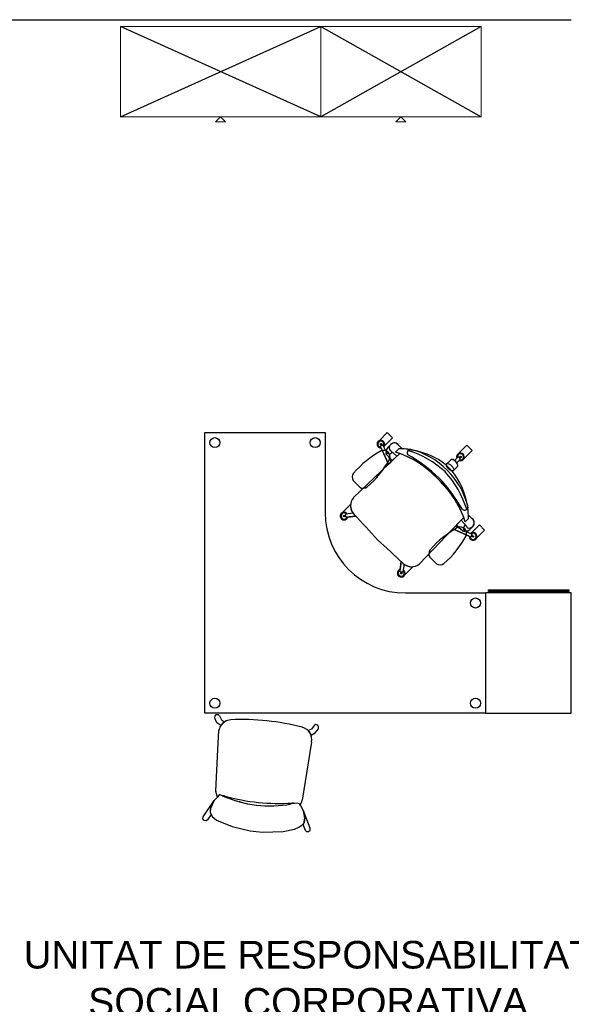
# Model space of a CAD drawing. Header units: metres. Extents: x -1 to 438, y -6 to 53.
# Tile 77 of 149: x 408.49 to 411.25, y 36.58 to 41.49. Entities that reach past the tile are written whole.
import ezdxf

# ---------------------------------------------------------------- set-up
doc = ezdxf.new("R2010")
doc.units = ezdxf.units.M
doc.linetypes.add('CONTINUA', pattern=[0])
for name, color, linetype, lineweight in [('PA MOBLES ACTUAL', 7, 'CONTINUA', 25), ('PA MURS ACTUAL', 7, 'CONTINUA', 25), ('PA TEXT ACTUAL', 7, 'CONTINUA', 25)]:
    doc.layers.add(name, color=color, linetype=linetype, lineweight=lineweight)
doc.styles.add('ARIAL', font='arial.ttf')

msp = doc.modelspace()

# ---------------------------------------------------------------- linework, layer by layer
at = {"layer": 'PA MOBLES ACTUAL', "transparency": 33554687}
for p, q in [((409.996, 41.0052), (408.996, 41.4552)), ((408.996, 41.0052), (409.996, 41.4552)), ((409.996, 41.4552), (410.796, 41.0052)), ((410.796, 41.4552), (409.996, 41.0052))]:
    msp.add_line(p, q, dxfattribs=at)
at = {"layer": 'PA MOBLES ACTUAL', "color": 180, "transparency": 33554687}
for p, q in [((409.418, 38.0296), (409.418, 39.4296)), ((409.418, 39.4296), (410.018, 39.4296)), ((410.018, 39.4296), (410.018, 39.0296)), ((410.3335, 39.2717), (410.2935, 39.3596)), ((410.2948, 39.3629), (410.3036, 39.3671)), ((410.3235, 39.3326), (410.307, 39.366)), ((410.3235, 39.3326), (410.3103, 39.3593)), ((410.3305, 39.3557), (410.345, 39.3706)), ((410.345, 39.3706), (410.3305, 39.3557)), ((410.3852, 39.3493), (410.3688, 39.3328)), ((410.3688, 39.3328), (410.3852, 39.3493)), ((410.3688, 39.3328), (410.3852, 39.3493)), ((410.4022, 39.3488), (410.3853, 39.365)), ((410.4022, 39.3488), (410.3853, 39.365)), ((410.4391, 39.3452), (410.4572, 39.3422)), ((410.4391, 39.3452), (410.4572, 39.3422)), ((410.684, 39.3256), (410.7246, 39.3662)), ((410.3904, 39.3254), (410.3335, 39.2717)), ((410.3335, 39.2717), (410.3904, 39.3254)), ((410.3763, 39.3121), (410.3464, 39.3393)), ((410.6633, 39.2899), (410.6807, 39.3068)), ((410.6744, 39.2788), (410.6913, 39.2963)), ((410.6843, 39.3067), (410.6912, 39.2998)), ((410.3335, 39.2717), (410.1588, 39.1051)), ((410.1588, 39.1051), (410.3335, 39.2717)), ((410.6446, 39.2941), (410.6202, 39.2697)), ((410.6202, 39.2697), (410.6536, 39.2362)), ((410.6202, 39.2697), (410.6536, 39.2362)), ((410.678, 39.2607), (410.6536, 39.2362)), ((410.1908, 39.1576), (410.1583, 39.1901)), ((410.7261, 39.0733), (410.7292, 39.0552)), ((410.7261, 39.0733), (410.7292, 39.0552)), ((410.018, 39.0296), (410.018, 39.0296)), ((410.1128, 39.0101), (410.1118, 39.0167)), ((410.1207, 39.0097), (410.1193, 39.0192)), ((410.1569, 39.0278), (410.1214, 39.0222)), ((410.17, 39.0133), (410.1235, 39.0074)), ((410.1292, 39.0042), (410.1337, 39.0087)), ((410.1309, 39.0084), (410.17, 39.0133)), ((410.1521, 39.0271), (410.1552, 39.0302)), ((410.7093, 39.0065), (410.6556, 38.9496)), ((410.7332, 39.0013), (410.7167, 38.9848)), ((410.7167, 38.9848), (410.7332, 39.0013)), ((410.7332, 39.0013), (410.7167, 38.9848)), ((410.7327, 39.0183), (410.7489, 39.0014)), ((410.7327, 39.0183), (410.7489, 39.0014)), ((410.696, 38.9924), (410.7232, 38.9624)), ((410.7396, 38.9466), (410.7545, 38.961)), ((410.7545, 38.961), (410.7396, 38.9466)), ((410.7468, 38.9288), (410.7873, 38.9694)), ((410.6556, 38.9496), (410.489, 38.7749)), ((410.6556, 38.9496), (410.7435, 38.9096)), ((410.7165, 38.9396), (410.7499, 38.9231)), ((410.7165, 38.9396), (410.7432, 38.9264)), ((410.7469, 38.9109), (410.751, 38.9196)), ((410.5729, 38.7755), (410.5404, 38.808)), ((410.3972, 38.7861), (410.3913, 38.7395)), ((410.3923, 38.7469), (410.3972, 38.7861)), ((410.4118, 38.773), (410.4061, 38.7374)), ((410.411, 38.7682), (410.4141, 38.7713)), ((410.3881, 38.7453), (410.3926, 38.7498)), ((410.3936, 38.7367), (410.4032, 38.7354)), ((410.394, 38.7288), (410.4006, 38.7279)), ((410.418, 38.6296), (410.418, 38.6296)), ((410.418, 38.6296), (410.818, 38.6296)), ((410.818, 38.6296), (410.818, 38.0296)), ((410.818, 38.0296), (409.418, 38.0296)), ((409.4683, 38.0166), (409.4739, 38.0235)), ((409.4739, 38.0235), (409.4837, 38.0239)), ((409.4837, 38.0239), (409.4915, 38.0173)), ((409.4675, 38.0059), (409.4683, 38.0166)), ((409.4782, 37.9825), (409.4675, 38.0059)), ((409.4969, 37.9681), (409.4782, 37.9825)), ((409.4915, 38.0173), (409.5, 37.9968)), ((409.5003, 37.9725), (409.4969, 37.9681)), ((409.5, 37.9968), (409.516, 37.987)), ((409.5054, 37.9784), (409.5003, 37.9725)), ((409.516, 37.987), (409.5054, 37.9784)), ((409.9719, 37.9727), (409.9629, 37.968)), ((409.9814, 37.9703), (409.9719, 37.9727)), ((409.9854, 37.9625), (409.9814, 37.9703)), ((409.4828, 37.848), (409.4876, 37.9438)), ((409.4884, 37.9481), (409.494, 37.9593)), ((409.494, 37.9593), (409.4943, 37.9635)), ((409.9504, 37.9496), (409.9327, 37.9433)), ((409.9327, 37.9433), (409.9412, 37.9327)), ((409.9412, 37.9327), (409.945, 37.9259)), ((409.945, 37.9259), (409.9474, 37.9209)), ((409.9474, 37.9209), (409.9687, 37.9311)), ((409.9629, 37.968), (409.9504, 37.9496)), ((409.9687, 37.9311), (409.984, 37.9518)), ((409.984, 37.9518), (409.9854, 37.9625)), ((409.9502, 37.8852), (409.9029, 37.596)), ((409.4731, 37.6411), (409.4828, 37.848)), ((409.4759, 37.6278), (409.4729, 37.6393)), ((409.4796, 37.6158), (409.4759, 37.6278)), ((409.4089, 37.5124), (409.4641, 37.5945)), ((409.4641, 37.5945), (409.4456, 37.5539)), ((409.4641, 37.5945), (409.4456, 37.5555)), ((409.4821, 37.6133), (409.4641, 37.5945)), ((409.4788, 37.6145), (409.4796, 37.6158)), ((409.4821, 37.6133), (409.4806, 37.6118)), ((409.4887, 37.6221), (409.4821, 37.6133)), ((409.4887, 37.6221), (409.4821, 37.6133)), ((409.4944, 37.6225), (409.4887, 37.6221)), ((409.4944, 37.6225), (409.4887, 37.6221)), ((409.5063, 37.6184), (409.4944, 37.6225)), ((409.5063, 37.6184), (409.4944, 37.6225)), ((409.8797, 37.5812), (409.8481, 37.5769)), ((409.8651, 37.5792), (409.8481, 37.5769)), ((409.8797, 37.5812), (409.8651, 37.5792)), ((409.8897, 37.5773), (409.8797, 37.5812)), ((409.8897, 37.5773), (409.8797, 37.5812)), ((409.8934, 37.5728), (409.8897, 37.5773)), ((409.8973, 37.568), (409.8897, 37.5773)), ((409.4456, 37.5555), (409.4445, 37.5449)), ((409.4445, 37.5449), (409.4447, 37.5347)), ((409.4456, 37.5539), (409.4447, 37.536)), ((409.4447, 37.536), (409.4548, 37.5151)), ((409.4447, 37.5347), (409.4492, 37.5249)), ((409.9098, 37.543), (409.8973, 37.568)), ((409.9162, 37.5055), (409.9098, 37.543)), ((409.9438, 37.4557), (409.9098, 37.543)), ((409.9098, 37.543), (409.9168, 37.5055)), ((409.4079, 37.5035), (409.4089, 37.5124)), ((409.4143, 37.4945), (409.4079, 37.5035)), ((409.4239, 37.4924), (409.4143, 37.4945)), ((409.4315, 37.4986), (409.4239, 37.4924)), ((409.4492, 37.5249), (409.4315, 37.4986)), ((409.4548, 37.5151), (409.4764, 37.4958)), ((409.4764, 37.4958), (409.5536, 37.4651)), ((409.89, 37.4629), (409.9116, 37.4795)), ((409.9133, 37.4849), (409.9069, 37.4762)), ((409.9116, 37.4795), (409.9162, 37.5055)), ((409.9156, 37.4948), (409.9133, 37.4849)), ((409.9168, 37.5055), (409.9156, 37.4948)), ((409.5536, 37.4651), (409.643, 37.4425)), ((409.643, 37.4425), (409.6729, 37.4393)), ((409.6729, 37.4393), (409.7048, 37.437)), ((409.7048, 37.437), (409.8081, 37.4394)), ((409.8081, 37.4394), (409.8642, 37.4514)), ((409.8642, 37.4514), (409.89, 37.4629)), ((409.9069, 37.4762), (409.9188, 37.4468)), ((409.9188, 37.4468), (409.925, 37.4392)), ((409.925, 37.4392), (409.9347, 37.4392)), ((409.9347, 37.4392), (409.9428, 37.4467)), ((409.9428, 37.4467), (409.9438, 37.4557))]:
    msp.add_line(p, q, dxfattribs=at)
at = {"layer": 'PA MOBLES ACTUAL', "color": 180, "linetype": 'CONTINUA', "lineweight": 13, "transparency": 33554687}
for points in [[(409.996, 41.0052), (408.996, 41.0052), (408.996, 41.4552), (409.996, 41.4552), (409.996, 41.0052)], [(409.496, 41.0052), (409.521, 40.9802), (409.471, 40.9802), (409.496, 41.0052)]]:
    msp.add_lwpolyline(points, close=True, dxfattribs=at)
at = {"layer": 'PA MOBLES ACTUAL', "color": 180, "lineweight": 13, "transparency": 33554687}
for points in [[(409.996, 41.0052), (410.796, 41.0052), (410.796, 41.4552), (409.996, 41.4552), (409.996, 41.0052)], [(410.396, 41.0052), (410.371, 40.9802), (410.421, 40.9802), (410.396, 41.0052)]]:
    msp.add_lwpolyline(points, close=True, dxfattribs=at)
at = {"layer": 'PA MOBLES ACTUAL', "color": 180, "transparency": 33554687}
for points in [[(410.3128, 39.3628), (410.3533, 39.4034), (410.3272, 39.4295), (410.2867, 39.3889)], [(410.3128, 39.3628), (410.3533, 39.4034), (410.3272, 39.4295), (410.2867, 39.3889)], [(410.2966, 39.3528), (410.3335, 39.2717), (410.3473, 39.2846), (410.3355, 39.3084), (410.3231, 39.3215)], [(410.7246, 39.3662), (410.7507, 39.3401), (410.7101, 39.2996)], [(410.3231, 39.3215), (410.3529, 39.29), (410.3904, 39.3254)], [(410.6861, 39.2909), (410.6744, 39.2788), (410.6691, 39.285), (410.6633, 39.2899), (410.6754, 39.3016)], [(410.1446, 39.0699), (410.1437, 39.0708), (410.1031, 39.0302)], [(410.1446, 39.0699), (410.1437, 39.0708), (410.1031, 39.0302)], [(410.1569, 39.0278), (410.1521, 39.0271), (410.1552, 39.0302)], [(410.7093, 39.0065), (410.6556, 38.9496), (410.489, 38.7749)], [(410.7054, 38.9391), (410.6739, 38.969), (410.7093, 39.0065)], [(410.7367, 38.9127), (410.6556, 38.9496), (410.6685, 38.9633), (410.6923, 38.9515), (410.7054, 38.9391)], [(410.7468, 38.9288), (410.7873, 38.9694), (410.8134, 38.9433), (410.7728, 38.9027)], [(410.7468, 38.9288), (410.7873, 38.9694), (410.8134, 38.9433), (410.7728, 38.9027)], [(410.7873, 38.9694), (410.8134, 38.9433), (410.7728, 38.9027)], [(410.4118, 38.773), (410.411, 38.7682), (410.4141, 38.7713)], [(410.4538, 38.7607), (410.4547, 38.7597), (410.4142, 38.7192)], [(410.4538, 38.7607), (410.4547, 38.7597), (410.4142, 38.7192)]]:
    msp.add_lwpolyline(points, dxfattribs=at)
for points in [[(410.6536, 39.2362), (410.678, 39.2607), (410.6796, 39.2654), (410.6779, 39.2721), (410.6743, 39.2786), (410.6694, 39.2845), (410.6631, 39.2899), (410.6546, 39.2949), (410.649, 39.2957), (410.6446, 39.2941), (410.6202, 39.2697), (410.6536, 39.2362)], [(411.246, 38.6296), (410.818, 38.6296), (410.818, 38.0296), (411.246, 38.0296), (411.246, 38.6296)], [(411.234, 38.6365), (410.8337, 38.6365), (410.8337, 38.6454), (411.234, 38.6454), (411.234, 38.6365)]]:
    msp.add_lwpolyline(points, close=True, dxfattribs=at)
for centre, radius in [((409.468, 39.3796), 0.025), ((409.968, 39.3796), 0.025), ((410.2959, 39.372), 0.00353), ((410.6932, 39.3088), 0.00353), ((410.1123, 39.0134), 0.00353), ((410.7559, 38.9119), 0.00353), ((410.3973, 38.7284), 0.00353), ((410.768, 38.5796), 0.025), ((409.468, 38.0796), 0.025), ((410.768, 38.0796), 0.025)]:
    msp.add_circle(centre, radius, dxfattribs=at)
for centre, radius, start, end in [((410.2959, 39.372), 0.0192, 318.6081, 272.1982), ((410.2959, 39.372), 0.0192, 118.5736, 272.1982), ((410.2959, 39.372), 0.0153, 324.7755, 266.0309), ((410.2954, 39.3608), 0.00224, 105.2842, 211.393), ((410.3049, 39.3653), 0.00224, 19.4133, 125.5221), ((410.2959, 39.372), 0.0192, 318.6081, 331.4264), ((410.3455, 39.3383), 0.0229, 130.7091, 191.5529), ((410.3476, 39.338), 0.0245, 133.8882, 192.5867), ((410.363, 39.3525), 0.0256, 29.2613, 197.1658), ((410.363, 39.3525), 0.0256, 29.2613, 135), ((410.3829, 38.9558), 0.3935, 81.7817, 89.6569), ((410.3829, 38.9558), 0.3935, 87.1772, 89.6569), ((410.3829, 38.9558), 0.3935, 87.1772, 89.6569), ((410.3829, 38.9558), 0.3935, 81.7817, 87.1772), ((410.444, 39.3291), 0.0169, 87.8315, 216.7001), ((410.355, 38.9783), 0.3784, 44.2309, 76.3081), ((410.5426, 38.8949), 0.5072, 118.9923, 139.0241), ((409.8957, 39.5419), 0.5072, 310.9759, 331.0077), ((410.3096, 39.3089), 0.0323, 336.5875, 113.4125), ((410.3283, 39.3268), 0.00743, 128.7312, 225.544), ((410.3283, 39.3268), 0.00743, 129.5595, 225.544), ((410.3283, 39.3268), 0.00743, 128.7312, 225.544), ((410.3356, 39.3373), 0.0129, 201.339, 253.6803), ((410.3361, 39.3485), 0.024, 260.0611, 317.6769), ((410.3483, 39.35), 0.0109, 207.7874, 259.8635), ((410.2199, 38.8659), 0.4901, 42.5233, 72.3148), ((410.2199, 38.8659), 0.4901, 69.64, 72.3148), ((410.2199, 38.8659), 0.4901, 69.64, 72.3148), ((410.2199, 38.8659), 0.4901, 42.5233, 69.64), ((410.2199, 38.8659), 0.4901, 42.5233, 69.64), ((410.444, 39.3291), 0.0169, 139.3236, 216.7001), ((409.9983, 38.5717), 0.8633, 47.0062, 59.9639), ((409.9983, 38.5717), 0.8633, 47.0062, 59.9639), ((410.2908, 38.8784), 0.4826, 47.3903, 73.0842), ((410.2908, 38.8784), 0.4826, 47.3903, 73.0842), ((410.3829, 38.9558), 0.3935, 52.9073, 79.1063), ((410.3829, 38.9558), 0.3935, 52.9073, 79.1063), ((410.6932, 39.3088), 0.0192, 248.2049, 201.7951), ((410.6932, 39.3088), 0.0192, 118.5736, 201.7951), ((410.6932, 39.3088), 0.0153, 254.3723, 195.6277), ((410.6825, 39.3054), 0.00224, 34.881, 140.9899), ((410.6932, 39.3088), 0.0192, 248.2403, 331.4264), ((410.6899, 39.298), 0.00224, 309.0101, 55.119), ((410.1826, 39.2079), 0.0301, 139.4027, 216.3501), ((409.9556, 38.6144), 0.8633, 30.0361, 42.9938), ((409.9556, 38.6144), 0.8633, 30.0361, 42.9938), ((410.2623, 38.9068), 0.4826, 16.9158, 42.6097), ((410.2623, 38.9068), 0.4826, 16.9158, 42.6097), ((410.3622, 38.9711), 0.3784, 13.6919, 45.7691), ((410.3397, 38.9989), 0.3935, 10.8937, 37.0927), ((410.3397, 38.9989), 0.3935, 10.8937, 37.0927), ((410.2086, 39.1818), 0.0301, 233.6499, 310.5973), ((410.2498, 38.836), 0.4901, 17.6852, 47.4767), ((410.2498, 38.836), 0.4901, 20.36, 47.4767), ((410.2498, 38.836), 0.4901, 20.36, 47.4767), ((410.2068, 39.0653), 0.0623, 140.3168, 222.7795), ((410.2068, 39.0653), 0.0623, 140.3168, 222.7795), ((410.2068, 39.0653), 0.0623, 175.7669, 214.2401), ((410.713, 39.06), 0.0169, 233.2999, 2.1685), ((410.3397, 38.9989), 0.3935, 0.3431, 8.2183), ((410.3397, 38.9989), 0.3935, 0.3431, 8.2183), ((410.418, 39.0296), 0.4, 180, 270), ((410.1123, 39.0134), 0.0192, 31.3048, 344.895), ((410.1123, 39.0134), 0.0192, 118.5736, 344.895), ((410.1123, 39.0134), 0.0153, 37.4722, 338.7276), ((410.1214, 39.0199), 0.00224, 92.11, 198.2189), ((410.1229, 39.0096), 0.00224, 177.9809, 284.0898), ((410.2068, 39.0653), 0.0623, 216.9175, 223.2021), ((390.8673, 21.0367), 26.3771, 42.61341, 42.99132), ((390.8673, 21.0367), 26.3771, 42.61341, 42.99132), ((390.8673, 21.0367), 26.3771, 42.96265, 42.99033), ((410.713, 39.06), 0.0169, 233.2999, 310.6764), ((410.2498, 38.836), 0.4901, 17.6852, 20.36), ((410.2498, 38.836), 0.4901, 17.6852, 20.36), ((410.7364, 38.9791), 0.0256, 252.8342, 60.7387), ((410.3397, 38.9989), 0.3935, 0.3431, 2.8228), ((410.7364, 38.9791), 0.0256, 315, 60.7387), ((410.9247, 38.5128), 0.5072, 118.9923, 139.0241), ((410.6917, 38.9268), 0.0323, 336.5875, 113.4125), ((410.7325, 38.9522), 0.024, 132.3231, 189.9389), ((410.734, 38.9644), 0.0109, 190.1365, 242.2126), ((410.2778, 39.1598), 0.5072, 310.9759, 331.0077), ((410.7107, 38.9443), 0.00743, 224.456, 321.2688), ((410.7107, 38.9443), 0.00743, 224.456, 321.2688), ((410.7107, 38.9443), 0.00743, 224.456, 320.4405), ((410.7212, 38.9516), 0.0129, 196.3197, 248.661), ((410.7219, 38.9636), 0.0245, 257.4133, 316.1118), ((410.7222, 38.9615), 0.0229, 258.4471, 319.2909), ((410.7559, 38.9119), 0.0192, 177.8018, 131.3919), ((410.7559, 38.9119), 0.0192, 177.8018, 331.4264), ((410.7559, 38.9119), 0.0153, 183.9691, 125.2245), ((410.7559, 38.9119), 0.0192, 118.5736, 131.3919), ((410.7447, 38.9115), 0.00224, 238.607, 344.7158), ((410.7559, 38.9119), 0.0192, 331.4264, 118.5736), ((410.7492, 38.9209), 0.00224, 324.4779, 70.5867), ((392.4207, 19.4834), 26.3771, 47.00868, 47.38659), ((392.4207, 19.4834), 26.3771, 47.00868, 47.38659), ((410.5647, 38.8258), 0.0301, 139.4027, 216.3501), ((392.4207, 19.4834), 26.3771, 47.00967, 47.03735), ((410.4492, 38.8228), 0.0623, 226.7979, 233.0825), ((410.4492, 38.8228), 0.0623, 227.2205, 309.6832), ((410.4492, 38.8228), 0.0623, 227.2205, 309.6832), ((410.4492, 38.8228), 0.0623, 235.7599, 274.2331), ((410.5907, 38.7997), 0.0301, 233.6499, 310.5973), ((410.3973, 38.7284), 0.0192, 105.105, 58.6952), ((410.3973, 38.7284), 0.0192, 105.105, 331.4264), ((410.3973, 38.7284), 0.0153, 111.2724, 52.5278), ((410.3935, 38.739), 0.00224, 165.9102, 272.0191), ((410.4039, 38.7375), 0.00224, 251.7811, 357.89), ((409.5498, 37.9336), 0.0631, 91.7679, 151.6752), ((409.6072, 36.9506), 1.0477, 83.4316, 93.247), ((409.6287, 36.9484), 1.0477, 74.7946, 84.61), ((409.5498, 37.9336), 0.0631, 166.7128, 170.6528), ((409.8885, 37.8981), 0.0631, 348.2142, 76.2737), ((409.5116, 37.6353), 0.0388, 171.4611, 174.0232), ((409.5116, 37.6353), 0.0388, 212.451, 217.226), ((409.7436, 38.1452), 0.5778, 245.7496, 246.0056), ((409.7436, 38.1452), 0.5778, 245.7496, 280.4153), ((409.5125, 37.6006), 0.0172, 68.1089, 103.1197), ((409.5125, 37.6006), 0.0172, 68.1089, 103.1197), ((409.7436, 38.1452), 0.5778, 246.0056, 280.4153), ((409.7865, 38.5656), 0.9861, 254.2534, 264.0601), ((409.7865, 38.5656), 0.9861, 254.2534, 264.0601), ((409.7879, 38.5655), 0.9861, 263.9815, 273.7882), ((409.7879, 38.5655), 0.9861, 263.9815, 273.7882), ((409.856, 37.5646), 0.0172, 58.0266, 99.9327), ((409.856, 37.5646), 0.0172, 58.0266, 99.9327), ((409.8641, 37.5984), 0.0388, 318.7898, 356.5805)]:
    msp.add_arc(centre, radius, start, end, dxfattribs=at)
msp.add_ellipse((410.6614, 39.2773), major_axis=(0.0168, -0.0168), ratio=0.457927, start_param=0, end_param=3.141593, dxfattribs=at)
msp.add_ellipse((410.6409, 39.2568), major_axis=(0.0168, -0.0168), ratio=0.457927, dxfattribs=at)
at = {"layer": 'PA MURS ACTUAL', "transparency": 33554687}
msp.add_line((404.3269, 41.4896), (411.2461, 41.4896), dxfattribs=at)

# ---------------------------------------------------------------- texts
at = {"layer": 'PA TEXT ACTUAL', "linetype": 'CONTINUA', "transparency": 33554687, "insert": (409.933, 36.8937), "char_height": 0.1375, "width": 2.963132, "attachment_point": 2, "line_spacing_factor": 1.024096, "style": 'ARIAL'}
msp.add_mtext('\\A1;{\\fArial|i0|b0;\\H0.137500;\\W1.000000;\\C180;UNITAT DE RESPONSABILITAT }\\P{\\fArial|i0|b0;\\H0.140000;\\W1.000000;\\C180;SOCIAL CORPORATIVA}\\P', dxfattribs=at)

doc.saveas('drawing.dxf')
